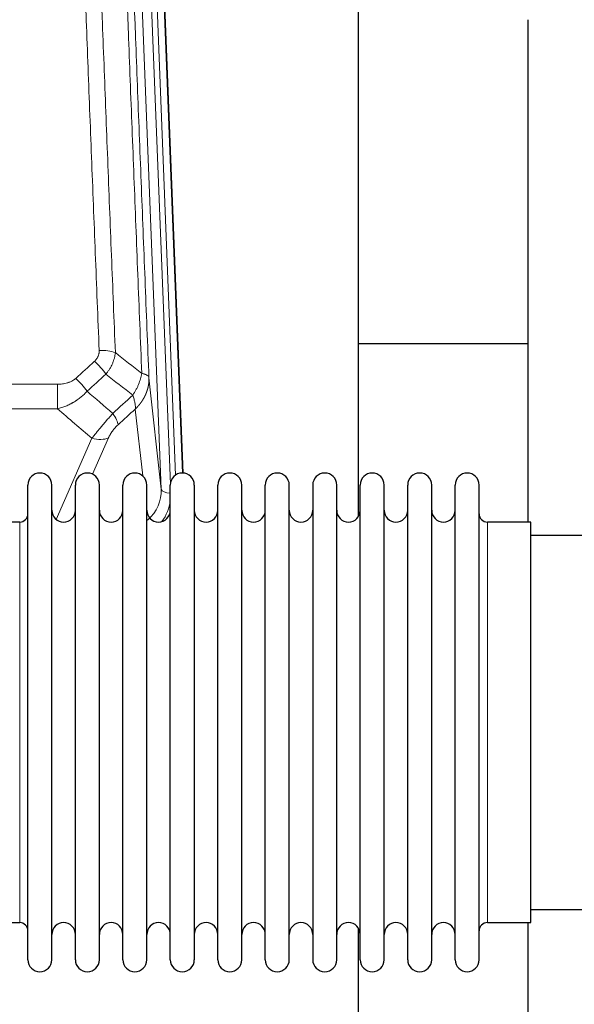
# Model space of a CAD drawing. Header units: inches. Extents: x 0 to 23760, y -13 to 16800.
# Tile 61 of 256: x 6295 to 6531, y 7551 to 7970. Entities that reach past the tile are written whole.
import ezdxf

# ---------------------------------------------------------------- set-up
doc = ezdxf.new("R2010")
doc.units = ezdxf.units.IN
doc.layers.add('1', color=7, linetype='Continuous', true_color=0xffffff)

msp = doc.modelspace()

# ---------------------------------------------------------------- linework, layer by layer
at = {"layer": '1', "color": 110, "linetype": 'Continuous', "lineweight": 13}
for p, q in [((6355.297, 7770.197), (6342.231, 8102.091)), ((6359.143, 7772.284), (6346.223, 8100.464)), ((6361.349, 7776.18), (6348.57, 8100.757)), ((6351.564, 8099.537), (6364.26, 7777.073)), ((6350.05, 7817.603), (6355.297, 7770.197)), ((6077.948, 7814.803), (6311.12, 7814.803)), ((6311.12, 7814.803), (6311.12, 7804.372)), ((6311.12, 7804.372), (6077.948, 7804.372)), ((6347.382, 7775.818), (6344.235, 7804.252)), ((6310.591, 7757.332), (6325.747, 7791.852)), ((6332.808, 7792.002), (6326.033, 7776.571)), ((6295.034, 7746.599), (6295.034, 7756.22)), ((6494.034, 7585.92), (6494.034, 7756.22)), ((6295.034, 7585.92), (6295.034, 7746.599))]:
    msp.add_line(p, q, dxfattribs=at)
at = {"layer": '1', "color": 2, "linetype": 'Continuous', "lineweight": 25}
for p, q in [((6351.938, 8096.279), (6364.505, 7777.067)), ((6439.194, 7758.607), (6439.194, 7983.989)), ((6511.194, 7969.798), (6511.194, 7756.221)), ((6511.187, 7831.941), (6439.145, 7831.941)), ((6298.534, 7760.57), (6298.534, 7771.97)), ((6308.734, 7760.57), (6308.734, 7771.97)), ((6318.734, 7760.57), (6318.734, 7771.97)), ((6328.934, 7760.57), (6328.934, 7771.97)), ((6338.934, 7760.57), (6338.934, 7771.97)), ((6349.134, 7760.57), (6349.134, 7771.97)), ((6359.134, 7760.57), (6359.134, 7771.97)), ((6369.334, 7771.97), (6369.334, 7760.57)), ((6379.334, 7760.57), (6379.334, 7771.97)), ((6389.534, 7760.57), (6389.534, 7771.97)), ((6399.534, 7570.17), (6399.534, 7771.97)), ((6409.734, 7570.17), (6409.734, 7771.97)), ((6419.734, 7771.97), (6419.734, 7570.17)), ((6429.934, 7570.17), (6429.934, 7771.97)), ((6439.934, 7570.17), (6439.934, 7771.97)), ((6450.134, 7570.17), (6450.134, 7771.97)), ((6460.134, 7570.17), (6460.134, 7771.97)), ((6470.334, 7570.17), (6470.334, 7771.97)), ((6480.334, 7570.17), (6480.334, 7771.97)), ((6490.534, 7570.17), (6490.534, 7771.97)), ((6298.534, 7570.17), (6298.534, 7760.57)), ((6308.734, 7570.17), (6308.734, 7760.57)), ((6318.734, 7570.17), (6318.734, 7760.57)), ((6328.934, 7570.17), (6328.934, 7760.57)), ((6338.934, 7570.17), (6338.934, 7760.57)), ((6349.134, 7570.17), (6349.134, 7760.57)), ((6359.134, 7570.17), (6359.134, 7760.57)), ((6369.334, 7760.57), (6369.334, 7570.17)), ((6379.334, 7570.17), (6379.334, 7760.57)), ((6389.534, 7570.17), (6389.534, 7760.57)), ((6295.034, 7756.22), (6276.534, 7756.22)), ((6512.534, 7756.22), (6494.034, 7756.22)), ((6512.534, 7585.92), (6512.534, 7756.22)), ((6608.534, 7750.57), (6512.534, 7750.57)), ((6512.534, 7591.57), (6608.534, 7591.57)), ((6276.534, 7585.92), (6295.034, 7585.92)), ((6494.034, 7585.92), (6512.534, 7585.92)), ((6511.194, 7585.923), (6511.194, 7546.717)), ((6439.194, 7546.717), (6439.194, 7583.544))]:
    msp.add_line(p, q, dxfattribs=at)
for centre, radius, start, end in [((6303.634, 7771.97), 5.1, 0, 180), ((6323.834, 7771.97), 5.1, 0, 180), ((6344.034, 7771.97), 5.1, 0, 180), ((6364.234, 7771.97), 5.1, 0, 180), ((6384.434, 7771.97), 5.1, 0, 180), ((6404.634, 7771.97), 5.1, 0, 180), ((6424.834, 7771.97), 5.1, 0, 180), ((6445.034, 7771.97), 5.1, 0, 180), ((6465.234, 7771.97), 5.1, 0, 180), ((6485.434, 7771.97), 5.1, 0, 180), ((6313.734, 7761.22), 5, 180, 0), ((6333.934, 7761.22), 5, 180, 0), ((6354.134, 7761.22), 5, 180, 0), ((6374.334, 7761.22), 5, 180, 0), ((6394.534, 7761.22), 5, 180, 0), ((6414.734, 7761.22), 5, 180, 0), ((6434.934, 7761.22), 5, 180, 0), ((6455.134, 7761.22), 5, 180, 0), ((6475.334, 7761.22), 5, 180, 0), ((6295.034, 7759.72), 3.5, 270, 0), ((6494.034, 7759.72), 3.5, 180, 270), ((6295.034, 7582.42), 3.5, 0, 90), ((6313.734, 7580.92), 5, 0, 180), ((6333.934, 7580.92), 5, 0, 180), ((6354.134, 7580.92), 5, 0, 180), ((6374.334, 7580.92), 5, 0, 180), ((6394.534, 7580.92), 5, 0, 180), ((6414.734, 7580.92), 5, 0, 180), ((6434.934, 7580.92), 5, 0, 180), ((6455.134, 7580.92), 5, 0, 180), ((6475.334, 7580.92), 5, 0, 180), ((6494.034, 7582.42), 3.5, 90, 180), ((6303.634, 7570.17), 5.1, 180, 0), ((6323.834, 7570.17), 5.1, 180, 0), ((6344.034, 7570.17), 5.1, 180, 0), ((6364.234, 7570.17), 5.1, 180, 0), ((6384.434, 7570.17), 5.1, 180, 0), ((6404.634, 7570.17), 5.1, 180, 0), ((6424.834, 7570.17), 5.1, 180, 0), ((6445.034, 7570.17), 5.1, 180, 0), ((6465.234, 7570.17), 5.1, 180, 0), ((6485.434, 7570.17), 5.1, 180, 0)]:
    msp.add_arc(centre, radius, start, end, dxfattribs=at)
at = {"layer": '1', "color": 110, "linetype": 'Continuous', "lineweight": 13}
for centre, major_axis, ratio, start_param, end_param in [((6328.859, 7824.894), (9.992, 0.404), 0.431453, 0.7935197, 1.5533391), ((6326.887, 7820.301), (-6.729, 7.397), 0.3051216, 4.2889758, 5.0360109), ((6318.878, 7813.009), (-6.736, 7.391), 0.3030979, 4.2875497, 5.03344), ((6329.834, 7803.622), (-6.719, 7.407), 0.3029797, 3.5431496, 4.2886573), ((6325.747, 7798.023), (9.156, -4.02), 0.5833249, 4.9631119, 5.806783), ((6335.27, 7769.699), (20.033, -0.591), 0.8872905, 5.5253333, 6.3444464), ((6359.289, 7770.418), (-3.997, -0.157), 0.4614673, 0.0341943, 1.5136497), ((6335.27, 7767.852), (24.034, -0.11), 0.8859493, 5.722211, 6.1681029)]:
    msp.add_ellipse(centre, major_axis=major_axis, ratio=ratio, start_param=start_param, end_param=end_param, dxfattribs=at)
for points, knots in [([(6328.859, 7829.212), (6328.302, 7843.042), (6327.201, 7870.573), (6325.593, 7911.476), (6324.551, 7938.485), (6323.781, 7958.643), (6323.398, 7968.698), (6323.02, 7978.716), (6322.768, 7985.386), (6322.643, 7988.718), (6322.02, 8005.353), (6321.528, 8018.59), (6320.803, 8038.339), (6320.563, 8044.904), (6320.087, 8057.994), (6319.851, 8064.521), (6319.149, 8084.044), (6318.229, 8109.923), (6317.338, 8135.501), (6316.901, 8148.215)], [0, 0, 0, 0, 0.125, 0.25, 0.375, 0.375, 0.4375, 0.46875, 0.46875, 0.5, 0.5, 0.625, 0.625, 0.6875, 0.6875, 0.75, 0.75, 0.875, 1, 1, 1, 1]), ([(6323.768, 8146.849), (6324.207, 8134.151), (6325.098, 8108.606), (6326.02, 8082.759), (6326.723, 8063.261), (6326.959, 8056.743), (6327.436, 8043.669), (6327.676, 8037.113), (6328.402, 8017.389), (6328.894, 8004.168), (6329.518, 7987.554), (6329.644, 7984.227), (6329.895, 7977.565), (6330.274, 7967.56), (6330.657, 7957.518), (6331.429, 7937.385), (6332.472, 7910.411), (6334.082, 7869.559), (6335.184, 7842.064), (6335.742, 7828.251)], [0, 0, 0, 0, 0.125, 0.25, 0.25, 0.3125, 0.3125, 0.375, 0.375, 0.5, 0.5, 0.53125, 0.53125, 0.5625, 0.625, 0.625, 0.75, 0.875, 1, 1, 1, 1]), ([(6346.994, 7819.384), (6346.423, 7833.437), (6345.295, 7861.408), (6343.65, 7902.959), (6342.584, 7930.39), (6341.795, 7950.863), (6341.404, 7961.074), (6340.953, 7972.943), (6340.76, 7978.02), (6340.632, 7981.402), (6340.568, 7983.093), (6340.249, 7991.538), (6339.87, 8001.645), (6339.432, 8013.389), (6339.245, 8018.412), (6339.121, 8021.758), (6339.059, 8023.43), (6338.503, 8038.466), (6337.53, 8065.041), (6336.119, 8104.434), (6335.211, 8130.384), (6334.765, 8143.28)], [0, 0, 0, 0, 0.125, 0.25, 0.375, 0.375, 0.4375, 0.46875, 0.484375, 0.484375, 0.5, 0.5, 0.5625, 0.59375, 0.609375, 0.609375, 0.625, 0.625, 0.75, 0.875, 1, 1, 1, 1]), ([(6337.854, 8140.272), (6338.299, 8127.424), (6339.205, 8101.573), (6340.612, 8062.329), (6341.582, 8035.856), (6342.137, 8020.876), (6342.198, 8019.211), (6342.322, 8015.877), (6342.508, 8010.874), (6342.945, 7999.175), (6343.323, 7989.106), (6343.641, 7980.693), (6343.705, 7979.009), (6343.833, 7975.639), (6344.025, 7970.581), (6344.475, 7958.757), (6344.865, 7948.585), (6345.651, 7928.19), (6346.715, 7900.862), (6348.355, 7859.468), (6349.48, 7831.603), (6350.05, 7817.603)], [0, 0, 0, 0, 0.125, 0.25, 0.375, 0.375, 0.390625, 0.390625, 0.40625, 0.4375, 0.5, 0.5, 0.515625, 0.515625, 0.53125, 0.5625, 0.625, 0.625, 0.75, 0.875, 1, 1, 1, 1]), ([(6328.859, 7829.212), (6328.868, 7828.998), (6328.865, 7828.785), (6328.848, 7828.519), (6328.844, 7828.466), (6328.834, 7828.36), (6328.829, 7828.306), (6328.81, 7828.147), (6328.794, 7828.042), (6328.739, 7827.728), (6328.69, 7827.522), (6328.57, 7827.115), (6328.498, 7826.914), (6328.372, 7826.618), (6328.327, 7826.519), (6328.255, 7826.374), (6328.23, 7826.325), (6328.178, 7826.229), (6328.152, 7826.181), (6328.018, 7825.944), (6327.899, 7825.761), (6327.643, 7825.408), (6327.505, 7825.238), (6327.211, 7824.91), (6327.053, 7824.752), (6326.887, 7824.6)], [0, 0, 0, 0, 0.125, 0.125, 0.15625, 0.15625, 0.1875, 0.1875, 0.25, 0.25, 0.375, 0.375, 0.5, 0.5, 0.5625, 0.5625, 0.59375, 0.59375, 0.625, 0.625, 0.75, 0.75, 0.875, 0.875, 1, 1, 1, 1]), ([(6335.742, 7828.251), (6335.706, 7827.857), (6335.653, 7827.463), (6335.565, 7826.968), (6335.546, 7826.869), (6335.506, 7826.671), (6335.486, 7826.572), (6335.42, 7826.275), (6335.372, 7826.078), (6335.215, 7825.487), (6334.974, 7824.703), (6334.666, 7823.927), (6334.41, 7823.348), (6334.298, 7823.107), (6334.18, 7822.867), (6334.132, 7822.772), (6334.107, 7822.724), (6334.034, 7822.58), (6333.984, 7822.485), (6333.73, 7822.01), (6333.512, 7821.637), (6333.046, 7820.901), (6332.552, 7820.178), (6332, 7819.478), (6331.71, 7819.134)], [0, 0, 0, 0, 0.125, 0.125, 0.15625, 0.15625, 0.1875, 0.1875, 0.25, 0.25, 0.375, 0.5, 0.5, 0.5625, 0.578125, 0.578125, 0.59375, 0.59375, 0.625, 0.625, 0.75, 0.75, 0.875, 1, 1, 1, 1]), ([(6318.878, 7817.278), (6318.753, 7817.164), (6318.623, 7817.053), (6318.422, 7816.894), (6318.353, 7816.842), (6318.216, 7816.74), (6318.146, 7816.691), (6317.793, 7816.448), (6317.499, 7816.273), (6316.889, 7815.954), (6316.573, 7815.811), (6316.166, 7815.651), (6316.083, 7815.62), (6315.919, 7815.56), (6315.836, 7815.531), (6315.588, 7815.447), (6315.422, 7815.395), (6314.92, 7815.25), (6314.583, 7815.169), (6313.904, 7815.031), (6313.561, 7814.976), (6312.871, 7814.888), (6312.524, 7814.856), (6311.825, 7814.813), (6311.474, 7814.803), (6311.12, 7814.803)], [0, 0, 0, 0, 0.0625, 0.0625, 0.09375, 0.09375, 0.125, 0.125, 0.25, 0.25, 0.375, 0.375, 0.40625, 0.40625, 0.4375, 0.4375, 0.5, 0.5, 0.625, 0.625, 0.75, 0.75, 0.875, 0.875, 1, 1, 1, 1]), ([(6346.994, 7819.384), (6346.866, 7818.639), (6346.687, 7817.877), (6346.23, 7816.332), (6345.953, 7815.55), (6345.465, 7814.377), (6345.29, 7813.985), (6344.918, 7813.204), (6344.721, 7812.815), (6344.094, 7811.653), (6343.632, 7810.887), (6343.129, 7810.138)], [0, 0, 0, 0, 0.25, 0.25, 0.5, 0.5, 0.625, 0.625, 0.75, 0.75, 1, 1, 1, 1]), ([(6350.05, 7817.603), (6350.05, 7817.583), (6350.052, 7817.544), (6350.054, 7817.484), (6350.055, 7817.424), (6350.057, 7817.365), (6350.058, 7817.305), (6350.059, 7817.245), (6350.059, 7817.185), (6350.06, 7817.126), (6350.06, 7817.066), (6350.06, 7817.007), (6350.06, 7816.947), (6350.059, 7816.887), (6350.058, 7816.828), (6350.058, 7816.768), (6350.056, 7816.709), (6350.055, 7816.649), (6350.053, 7816.589), (6350.051, 7816.53), (6350.049, 7816.47), (6350.047, 7816.411), (6350.044, 7816.351), (6350.041, 7816.292), (6350.038, 7816.233), (6350.035, 7816.173), (6350.031, 7816.114), (6350.028, 7816.055), (6350.024, 7815.995), (6350.019, 7815.936), (6350.015, 7815.877), (6350.01, 7815.817), (6350.005, 7815.758), (6350, 7815.699), (6349.995, 7815.64), (6349.989, 7815.581), (6349.984, 7815.522), (6349.977, 7815.463), (6349.971, 7815.404), (6349.965, 7815.345), (6349.958, 7815.286), (6349.951, 7815.227), (6349.944, 7815.168), (6349.937, 7815.109), (6349.929, 7815.05), (6349.921, 7814.991), (6349.913, 7814.933), (6349.905, 7814.874), (6349.896, 7814.815), (6349.888, 7814.757), (6349.879, 7814.698), (6349.87, 7814.639), (6349.86, 7814.581), (6349.851, 7814.522), (6349.841, 7814.464), (6349.831, 7814.405), (6349.821, 7814.347), (6349.81, 7814.289), (6349.8, 7814.231), (6349.789, 7814.172), (6349.778, 7814.114), (6349.766, 7814.056), (6349.755, 7813.998), (6349.743, 7813.94), (6349.731, 7813.882), (6349.719, 7813.824), (6349.707, 7813.766), (6349.694, 7813.708), (6349.681, 7813.65), (6349.668, 7813.593), (6349.655, 7813.535), (6349.642, 7813.477), (6349.628, 7813.42), (6349.614, 7813.362), (6349.6, 7813.305), (6349.586, 7813.247), (6349.572, 7813.19), (6349.557, 7813.133), (6349.542, 7813.075), (6349.527, 7813.018), (6349.512, 7812.961), (6349.496, 7812.904), (6349.481, 7812.847), (6349.465, 7812.79), (6349.449, 7812.733), (6349.432, 7812.676), (6349.416, 7812.62), (6349.399, 7812.563), (6349.382, 7812.506), (6349.365, 7812.45), (6349.348, 7812.393), (6349.331, 7812.337), (6349.313, 7812.28), (6349.295, 7812.224), (6349.277, 7812.168), (6349.259, 7812.111), (6349.24, 7812.055), (6349.222, 7811.999), (6349.203, 7811.943), (6349.184, 7811.887), (6349.165, 7811.831), (6349.145, 7811.775), (6349.126, 7811.72), (6349.106, 7811.664), (6349.086, 7811.608), (6349.066, 7811.553), (6349.045, 7811.497), (6349.025, 7811.442), (6349.004, 7811.387), (6348.983, 7811.331), (6348.962, 7811.276), (6348.941, 7811.221), (6348.919, 7811.166), (6348.898, 7811.111), (6348.876, 7811.056), (6348.854, 7811.002), (6348.831, 7810.947), (6348.809, 7810.892), (6348.786, 7810.838), (6348.764, 7810.783), (6348.741, 7810.729), (6348.718, 7810.674), (6348.694, 7810.62), (6348.671, 7810.566), (6348.647, 7810.512), (6348.623, 7810.458), (6348.599, 7810.404), (6348.575, 7810.35), (6348.551, 7810.296), (6348.526, 7810.242), (6348.501, 7810.189), (6348.476, 7810.135), (6348.451, 7810.082), (6348.426, 7810.029), (6348.401, 7809.975), (6348.375, 7809.922), (6348.349, 7809.869), (6348.323, 7809.816), (6348.297, 7809.763), (6348.271, 7809.71), (6348.244, 7809.657), (6348.218, 7809.605), (6348.191, 7809.552), (6348.164, 7809.5), (6348.137, 7809.447), (6348.11, 7809.395), (6348.082, 7809.343), (6348.055, 7809.29), (6348.027, 7809.238), (6347.999, 7809.186), (6347.971, 7809.134), (6347.942, 7809.083), (6347.914, 7809.031), (6347.885, 7808.979), (6347.857, 7808.928), (6347.828, 7808.876), (6347.799, 7808.825), (6347.769, 7808.774), (6347.74, 7808.723), (6347.711, 7808.672), (6347.681, 7808.621), (6347.651, 7808.57), (6347.621, 7808.519), (6347.591, 7808.468), (6347.56, 7808.418), (6347.53, 7808.367), (6347.499, 7808.317), (6347.469, 7808.267), (6347.438, 7808.216), (6347.406, 7808.166), (6347.375, 7808.116), (6347.344, 7808.066), (6347.312, 7808.017), (6347.281, 7807.967), (6347.249, 7807.917), (6347.217, 7807.868), (6347.185, 7807.818), (6347.152, 7807.769), (6347.12, 7807.72), (6347.087, 7807.671), (6347.055, 7807.622), (6347.022, 7807.573), (6346.989, 7807.524), (6346.956, 7807.475), (6346.922, 7807.427), (6346.889, 7807.378), (6346.855, 7807.33), (6346.822, 7807.281), (6346.788, 7807.233), (6346.754, 7807.185), (6346.72, 7807.137), (6346.685, 7807.089), (6346.651, 7807.042), (6346.616, 7806.994), (6346.582, 7806.946), (6346.547, 7806.899), (6346.512, 7806.851), (6346.477, 7806.804), (6346.442, 7806.757), (6346.406, 7806.71), (6346.371, 7806.663), (6346.335, 7806.616), (6346.3, 7806.57), (6346.264, 7806.523), (6346.228, 7806.476), (6346.192, 7806.43), (6346.155, 7806.384), (6346.119, 7806.338), (6346.082, 7806.291), (6346.046, 7806.245), (6346.009, 7806.2), (6345.972, 7806.154), (6345.935, 7806.108), (6345.898, 7806.063), (6345.861, 7806.017), (6345.823, 7805.972), (6345.786, 7805.927), (6345.748, 7805.882), (6345.71, 7805.837), (6345.673, 7805.792), (6345.635, 7805.747), (6345.597, 7805.702), (6345.558, 7805.658), (6345.52, 7805.613), (6345.481, 7805.569), (6345.443, 7805.525), (6345.404, 7805.481), (6345.365, 7805.437), (6345.327, 7805.393), (6345.287, 7805.349), (6345.248, 7805.306), (6345.209, 7805.262), (6345.17, 7805.219), (6345.13, 7805.175), (6345.091, 7805.132), (6345.051, 7805.089), (6345.011, 7805.046), (6344.971, 7805.003), (6344.931, 7804.961), (6344.891, 7804.918), (6344.851, 7804.875), (6344.81, 7804.833), (6344.77, 7804.791), (6344.729, 7804.749), (6344.689, 7804.707), (6344.648, 7804.665), (6344.607, 7804.623), (6344.566, 7804.581), (6344.525, 7804.54), (6344.484, 7804.498), (6344.443, 7804.457), (6344.401, 7804.416), (6344.36, 7804.374), (6344.318, 7804.333), (6344.277, 7804.293), (6344.249, 7804.265), (6344.235, 7804.252)], [0, 0, 0, 0, 0.0042303, 0.0084583, 0.0126838, 0.016907, 0.0211277, 0.0253461, 0.0295621, 0.0337757, 0.037987, 0.0421959, 0.0464023, 0.0506064, 0.0548082, 0.0590075, 0.0632045, 0.0673991, 0.0715913, 0.0757811, 0.0799686, 0.0841537, 0.0883364, 0.0925167, 0.0966947, 0.1008703, 0.1050435, 0.1092144, 0.1133829, 0.117549, 0.1217128, 0.1258741, 0.1300332, 0.1341898, 0.1383441, 0.1424961, 0.1466456, 0.1507929, 0.1549377, 0.1590802, 0.1632203, 0.1673581, 0.1714935, 0.1756266, 0.1797573, 0.1838856, 0.1880116, 0.1921352, 0.1962565, 0.2003755, 0.204492, 0.2086063, 0.2127182, 0.2168277, 0.2209349, 0.2250397, 0.2291422, 0.2332423, 0.2373401, 0.2414356, 0.2455287, 0.2496195, 0.2537079, 0.257794, 0.2618777, 0.2659591, 0.2700382, 0.2741149, 0.2781893, 0.2822614, 0.2863311, 0.2903985, 0.2944635, 0.2985262, 0.3025866, 0.3066447, 0.3107004, 0.3147538, 0.3188048, 0.3228536, 0.3269, 0.3309441, 0.3349858, 0.3390253, 0.3430624, 0.3470972, 0.3511296, 0.3551598, 0.3591876, 0.3632131, 0.3672363, 0.3712571, 0.3752757, 0.3792919, 0.3833058, 0.3873174, 0.3913267, 0.3953337, 0.3993384, 0.4033407, 0.4073408, 0.4113385, 0.4153339, 0.419327, 0.4233179, 0.4273064, 0.4312926, 0.4352765, 0.4392581, 0.4432373, 0.4472143, 0.451189, 0.4551614, 0.4591315, 0.4630993, 0.4670648, 0.471028, 0.4749889, 0.4789475, 0.4829038, 0.4868578, 0.4908095, 0.494759, 0.4987061, 0.502651, 0.5065936, 0.5105338, 0.5144718, 0.5184076, 0.522341, 0.5262721, 0.530201, 0.5341276, 0.5380519, 0.5419739, 0.5458936, 0.5498111, 0.5537262, 0.5576392, 0.5615498, 0.5654581, 0.5693642, 0.573268, 0.5771696, 0.5810688, 0.5849658, 0.5888606, 0.592753, 0.5966432, 0.6005311, 0.6044168, 0.6083002, 0.6121813, 0.6160602, 0.6199368, 0.6238111, 0.6276832, 0.6315531, 0.6354206, 0.6392859, 0.643149, 0.6470098, 0.6508684, 0.6547247, 0.6585787, 0.6624305, 0.66628, 0.6701273, 0.6739724, 0.6778152, 0.6816557, 0.685494, 0.6893301, 0.6931639, 0.6969955, 0.7008248, 0.7046519, 0.7084768, 0.7122994, 0.7161198, 0.7199379, 0.7237539, 0.7275675, 0.731379, 0.7351882, 0.7389952, 0.7427999, 0.7466024, 0.7504027, 0.7542008, 0.7579966, 0.7617902, 0.7655816, 0.7693708, 0.7731577, 0.7769424, 0.7807249, 0.7845052, 0.7882833, 0.7920591, 0.7958327, 0.7996042, 0.8033734, 0.8071403, 0.8109051, 0.8146677, 0.818428, 0.8221862, 0.8259421, 0.8296958, 0.8334474, 0.8371967, 0.8409438, 0.8446887, 0.8484314, 0.8521719, 0.8559102, 0.8596463, 0.8633802, 0.867112, 0.8708415, 0.8745688, 0.8782939, 0.8820169, 0.8857376, 0.8894562, 0.8931726, 0.8968867, 0.9005987, 0.9043086, 0.9080162, 0.9117216, 0.9154249, 0.919126, 0.9228249, 0.9265216, 0.9302161, 0.9339085, 0.9375987, 0.9412867, 0.9449725, 0.9486562, 0.9523377, 0.956017, 0.9596942, 0.9633691, 0.967042, 0.9707126, 0.9743811, 0.9780474, 0.9817116, 0.9853736, 0.9890334, 0.9926911, 0.9963466, 1, 1, 1, 1]), ([(6350.05, 7817.603), (6350.02, 7817.807), (6349.93, 7818.003), (6349.707, 7818.277), (6349.618, 7818.365), (6349.412, 7818.534), (6349.295, 7818.615), (6349.034, 7818.769), (6348.89, 7818.841), (6348.575, 7818.977), (6348.405, 7819.04), (6348.041, 7819.157), (6347.847, 7819.21), (6347.437, 7819.305), (6347.221, 7819.347), (6346.994, 7819.384)], [0, 0, 0, 0, 0.25, 0.25, 0.375, 0.375, 0.5, 0.5, 0.625, 0.625, 0.75, 0.75, 0.875, 0.875, 1, 1, 1, 1]), ([(6323.696, 7811.823), (6323.496, 7811.594), (6323.29, 7811.369), (6322.973, 7811.037), (6322.866, 7810.927), (6322.65, 7810.71), (6322.54, 7810.603), (6321.987, 7810.072), (6321.526, 7809.665), (6320.569, 7808.888), (6320.073, 7808.516), (6319.431, 7808.074), (6319.302, 7807.987), (6319.106, 7807.857), (6319.041, 7807.814), (6318.909, 7807.729), (6318.843, 7807.687), (6318.512, 7807.477), (6318.177, 7807.274), (6317.838, 7807.078), (6317.701, 7807), (6317.633, 7806.962), (6317.427, 7806.847), (6317.29, 7806.772), (6316.876, 7806.552), (6316.599, 7806.41), (6315.761, 7806.001), (6315.196, 7805.749), (6314.053, 7805.287), (6313.475, 7805.077), (6312.307, 7804.695), (6311.716, 7804.523), (6311.12, 7804.372)], [0, 0, 0, 0, 0.0625, 0.0625, 0.09375, 0.09375, 0.125, 0.125, 0.25, 0.25, 0.375, 0.375, 0.40625, 0.40625, 0.421875, 0.421875, 0.4375, 0.4375, 0.5, 0.515625, 0.515625, 0.53125, 0.53125, 0.5625, 0.5625, 0.625, 0.625, 0.75, 0.75, 0.875, 0.875, 1, 1, 1, 1]), ([(6343.129, 7810.138), (6343.236, 7809.854), (6343.336, 7809.572), (6343.524, 7809.015), (6343.611, 7808.74), (6343.77, 7808.197), (6343.842, 7807.93), (6343.971, 7807.406), (6344.028, 7807.15), (6344.124, 7806.649), (6344.164, 7806.405), (6344.227, 7805.93), (6344.25, 7805.701), (6344.29, 7805.035), (6344.281, 7804.624), (6344.235, 7804.252)], [0, 0, 0, 0, 0.125, 0.125, 0.25, 0.25, 0.375, 0.375, 0.5, 0.5, 0.625, 0.625, 0.75, 0.75, 1, 1, 1, 1]), ([(6334.642, 7802.432), (6334.258, 7801.994), (6333.488, 7801.11), (6332.712, 7800.21), (6332.128, 7799.53), (6331.934, 7799.302), (6331.689, 7799.016), (6331.641, 7798.959), (6331.543, 7798.844), (6331.397, 7798.672), (6331.251, 7798.501), (6330.767, 7797.931), (6330.383, 7797.477), (6329.624, 7796.574), (6329.249, 7796.125), (6328.784, 7795.566), (6328.691, 7795.455), (6328.507, 7795.232), (6328.232, 7794.9), (6327.962, 7794.573), (6327.428, 7793.924), (6327.08, 7793.498), (6326.57, 7792.872), (6326.403, 7792.665), (6326.154, 7792.357), (6326.071, 7792.255), (6325.908, 7792.053), (6325.827, 7791.952), (6325.747, 7791.852)], [0, 0, 0, 0, 0.125, 0.25, 0.25, 0.3125, 0.3125, 0.328125, 0.328125, 0.34375, 0.375, 0.375, 0.5, 0.5, 0.625, 0.625, 0.65625, 0.65625, 0.6875, 0.75, 0.75, 0.875, 0.875, 0.9375, 0.9375, 0.96875, 0.96875, 1, 1, 1, 1]), ([(6332.808, 7792.002), (6332.833, 7792.059), (6332.859, 7792.117), (6332.912, 7792.233), (6332.939, 7792.291), (6333.022, 7792.467), (6333.08, 7792.585), (6333.259, 7792.94), (6333.387, 7793.179), (6333.595, 7793.542), (6333.667, 7793.664), (6333.779, 7793.847), (6333.836, 7793.939), (6333.894, 7794.032), (6333.933, 7794.093), (6333.953, 7794.124), (6334.132, 7794.402), (6334.3, 7794.647), (6334.651, 7795.133), (6334.834, 7795.375), (6335.074, 7795.673), (6335.147, 7795.763), (6335.221, 7795.852), (6335.271, 7795.911), (6335.296, 7795.941), (6335.421, 7796.089), (6335.523, 7796.205), (6335.829, 7796.548), (6336.037, 7796.769), (6336.461, 7797.195), (6336.676, 7797.401), (6336.895, 7797.6)], [0, 0, 0, 0, 0.03125, 0.03125, 0.0625, 0.0625, 0.125, 0.125, 0.25, 0.25, 0.3125, 0.3125, 0.34375, 0.359375, 0.359375, 0.375, 0.375, 0.5, 0.5, 0.625, 0.625, 0.65625, 0.671875, 0.671875, 0.6875, 0.6875, 0.75, 0.75, 0.875, 0.875, 1, 1, 1, 1])]:
    msp.add_open_spline(points, degree=3, knots=knots, dxfattribs=at)
for points in [[(6335.742, 7828.251), (6339.495, 7825.3), (6343.245, 7822.344), (6346.994, 7819.384)], [(6318.878, 7817.278), (6321.548, 7819.721), (6324.217, 7822.161), (6326.887, 7824.6)], [(6331.71, 7819.134), (6329.038, 7816.699), (6326.367, 7814.262), (6323.696, 7811.823)], [(6343.129, 7810.138), (6339.325, 7813.141), (6335.518, 7816.14), (6331.71, 7819.134)], [(6323.696, 7811.823), (6327.343, 7808.691), (6330.991, 7805.561), (6334.642, 7802.432)], [(6334.642, 7802.432), (6337.471, 7805.003), (6340.3, 7807.572), (6343.129, 7810.138)], [(6325.747, 7791.852), (6320.868, 7796.023), (6315.992, 7800.196), (6311.12, 7804.372)], [(6344.235, 7804.252), (6341.788, 7802.036), (6339.342, 7799.819), (6336.895, 7797.6)]]:
    msp.add_open_spline(points, degree=3, dxfattribs=at)

doc.saveas('drawing.dxf')
